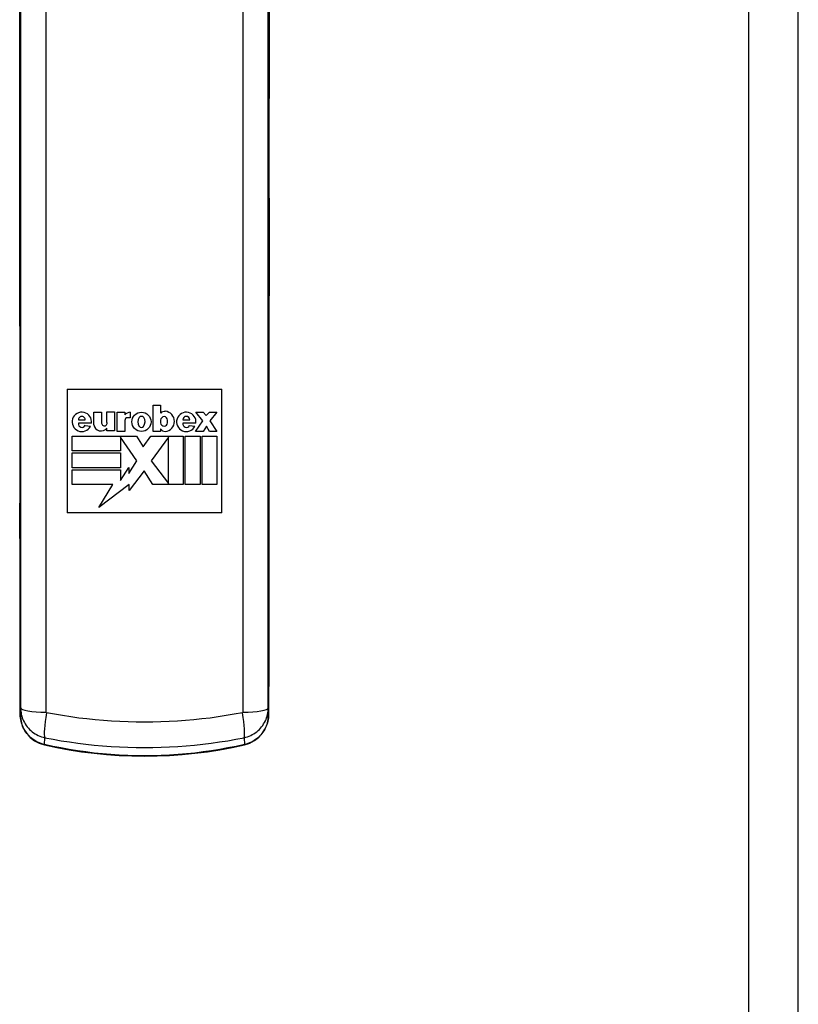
# Model space of a CAD drawing. Header units: inches. Extents: x 6 to 165, y 7 to 91.
# Tile 102 of 118: x 66.44 to 68.96, y 33.37 to 36.56. Entities that reach past the tile are written whole.
import ezdxf

# ---------------------------------------------------------------- set-up
doc = ezdxf.new("R2010")
doc.units = ezdxf.units.IN
doc.header["$MEASUREMENT"] = 0
doc.layers.add('Visible Edges(ANSI)', color=7, linetype='Continuous', lineweight=25)
doc.layers.add('Visible Tangent Edges(ANSI)', color=7, linetype='Continuous', lineweight=25)

msp = doc.modelspace()

# ---------------------------------------------------------------- linework, layer by layer
at = {"layer": 'Visible Edges(ANSI)'}
for p, q in [((68.959, 14.421), (68.959, 61.902)), ((66.594, 35.362), (66.594, 34.962)), ((66.594, 35.362), (67.094, 35.362)), ((67.094, 34.962), (67.094, 35.362)), ((66.8725, 35.3103), (66.8964, 35.3103)), ((66.8725, 35.2252), (66.8725, 35.3103)), ((66.8964, 35.3103), (66.8964, 35.2846)), ((66.6302, 35.2626), (66.6526, 35.2626)), ((66.6798, 35.2869), (66.7055, 35.2869)), ((66.6798, 35.2462), (66.6798, 35.2869)), ((66.7055, 35.2869), (66.7055, 35.2518)), ((66.7228, 35.2888), (66.7467, 35.2888)), ((66.7228, 35.2538), (66.7228, 35.2888)), ((66.7467, 35.2888), (66.7467, 35.2266)), ((66.7556, 35.2247), (66.7556, 35.2869)), ((66.7556, 35.2869), (66.7804, 35.2869)), ((66.7804, 35.2869), (66.7804, 35.2785)), ((66.7982, 35.2696), (66.7893, 35.2696)), ((66.7982, 35.2869), (66.7982, 35.2696)), ((66.8964, 35.2617), (66.8964, 35.2532)), ((66.9189, 35.2532), (66.9189, 35.2617)), ((66.968, 35.2626), (66.9904, 35.2626)), ((67.0106, 35.2874), (67.0344, 35.2874)), ((67.033, 35.2589), (67.0106, 35.2874)), ((67.0344, 35.2874), (67.0438, 35.2762)), ((67.0438, 35.2762), (67.0541, 35.2874)), ((67.0541, 35.2874), (67.0779, 35.2874)), ((67.0779, 35.2874), (67.0555, 35.2589)), ((66.6724, 35.2514), (66.6304, 35.2514)), ((66.6517, 35.2448), (66.6695, 35.2421)), ((66.7228, 35.2266), (66.7228, 35.236)), ((66.7804, 35.2607), (66.7804, 35.2247)), ((66.8964, 35.2336), (66.8964, 35.2252)), ((67.0102, 35.2514), (66.9682, 35.2514)), ((66.9895, 35.2448), (67.0073, 35.2421)), ((67.0096, 35.2252), (67.033, 35.2589)), ((67.0447, 35.242), (67.0335, 35.2252)), ((67.0541, 35.2252), (67.0447, 35.242)), ((67.0555, 35.2589), (67.0779, 35.2252)), ((66.6101, 35.2097), (66.8183, 35.2097)), ((66.6101, 35.162), (66.6101, 35.2097)), ((66.7467, 35.2266), (66.7228, 35.2266)), ((66.7804, 35.2247), (66.7556, 35.2247)), ((66.7663, 35.2065), (66.7663, 35.162)), ((66.8197, 35.1302), (66.7663, 35.2065)), ((66.8183, 35.2097), (66.8403, 35.1751)), ((66.8403, 35.1751), (66.8641, 35.2097)), ((66.8641, 35.2097), (66.9694, 35.2097)), ((66.9217, 35.2069), (66.8655, 35.1302)), ((66.8964, 35.2252), (66.8725, 35.2252)), ((66.9217, 35.0563), (66.9217, 35.2069)), ((66.9694, 35.2097), (66.9694, 35.0535)), ((66.9759, 35.2097), (67.0237, 35.2097)), ((66.9759, 35.0535), (66.9759, 35.2097)), ((67.0335, 35.2252), (67.0096, 35.2252)), ((67.0237, 35.2097), (67.0237, 35.0535)), ((67.0302, 35.2097), (67.0779, 35.2097)), ((67.0302, 35.0535), (67.0302, 35.2097)), ((67.0779, 35.2252), (67.0541, 35.2252)), ((67.0779, 35.2097), (67.0779, 35.0535)), ((66.7663, 35.162), (66.6101, 35.162)), ((66.6101, 35.1555), (66.7663, 35.1555)), ((66.6101, 35.1077), (66.6101, 35.1555)), ((66.7663, 35.1555), (66.7663, 35.1077)), ((66.7663, 35.1077), (66.6101, 35.1077)), ((66.7663, 35.0666), (66.7935, 35.1087)), ((66.7935, 35.0895), (66.8197, 35.1302)), ((66.7935, 35.1087), (66.7935, 35.0895)), ((66.8655, 35.1302), (66.9217, 35.0563)), ((66.6101, 35.1012), (66.7663, 35.1012)), ((66.6101, 35.0535), (66.6101, 35.1012)), ((66.7663, 35.1012), (66.7663, 35.0666)), ((66.8431, 35.0977), (66.7949, 35.034)), ((66.8711, 35.0535), (66.8431, 35.0977)), ((66.7415, 35.0535), (66.6101, 35.0535)), ((66.7949, 35.0537), (66.6966, 34.9786)), ((66.6966, 34.9786), (66.7415, 35.0535)), ((66.7949, 35.034), (66.7949, 35.0537)), ((66.9694, 35.0535), (66.8711, 35.0535)), ((67.0237, 35.0535), (66.9759, 35.0535)), ((67.0779, 35.0535), (67.0302, 35.0535)), ((67.094, 34.962), (66.594, 34.962))]:
    msp.add_line(p, q, dxfattribs=at)
at = {"layer": 'Visible Edges(ANSI)', "flags": 128}
for points in [[(66.4405, 36.5662), (66.4406, 36.5391), (66.4407, 36.5117), (66.4408, 36.4839), (66.4408, 36.4558), (66.4409, 36.4275), (66.441, 36.3988), (66.441, 36.3699), (66.4411, 36.3407), (66.4411, 36.3113), (66.4412, 36.2817), (66.4412, 36.252), (66.4412, 36.2221), (66.4412, 36.1921), (66.4413, 36.162), (66.4413, 36.1318), (66.4413, 36.1016), (66.4412, 36.0714), (66.4412, 36.0411), (66.4412, 36.0109), (66.4412, 35.9807), (66.4411, 35.9506), (66.4411, 35.9206), (66.4411, 35.8907), (66.441, 35.8609), (66.4409, 35.8314), (66.4409, 35.802)], [(67.2471, 35.802), (67.2471, 35.8314), (67.247, 35.8609), (67.247, 35.8907), (67.2469, 35.9206), (67.2469, 35.9506), (67.2468, 35.9807), (67.2468, 36.0109), (67.2468, 36.0411), (67.2468, 36.0714), (67.2468, 36.1016), (67.2468, 36.1318), (67.2468, 36.162), (67.2468, 36.1921), (67.2468, 36.2221), (67.2468, 36.252), (67.2468, 36.2817), (67.2469, 36.3113), (67.2469, 36.3407), (67.247, 36.3699), (67.247, 36.3988), (67.2471, 36.4275), (67.2472, 36.4558), (67.2472, 36.4839), (67.2473, 36.5117), (67.2474, 36.5391), (67.2475, 36.5662)], [(66.4409, 35.7415), (66.4409, 35.7561), (66.4408, 35.7714), (66.4408, 35.7868), (66.4409, 35.802)], [(67.2471, 35.802), (67.2472, 35.7868), (67.2472, 35.7714), (67.2472, 35.7561), (67.2471, 35.7415)], [(66.4409, 35.7415), (66.4411, 35.6944), (66.4412, 35.6464), (66.4413, 35.5977), (66.4415, 35.5483), (66.4416, 35.4983), (66.4416, 35.4478), (66.4417, 35.3971), (66.4417, 35.3462), (66.4418, 35.2953), (66.4418, 35.2444), (66.4417, 35.1936), (66.4417, 35.1431), (66.4416, 35.093), (66.4416, 35.0433), (66.4415, 34.9943), (66.4414, 34.946)], [(67.2466, 34.946), (67.2465, 34.9943), (67.2464, 35.0433), (67.2464, 35.093), (67.2463, 35.1431), (67.2463, 35.1936), (67.2463, 35.2444), (67.2463, 35.2953), (67.2463, 35.3462), (67.2463, 35.3971), (67.2464, 35.4478), (67.2465, 35.4983), (67.2465, 35.5483), (67.2467, 35.5977), (67.2468, 35.6464), (67.2469, 35.6944), (67.2471, 35.7415)], [(66.4414, 34.8865), (66.4414, 34.9013), (66.4413, 34.9164), (66.4413, 34.9314), (66.4414, 34.946)], [(67.2466, 34.946), (67.2467, 34.9314), (67.2467, 34.9164), (67.2467, 34.9013), (67.2466, 34.8865)], [(66.4414, 34.8865), (66.4416, 34.8381), (66.4417, 34.7891), (66.4418, 34.7395), (66.4419, 34.6895), (66.442, 34.6392), (66.4421, 34.5888), (66.4422, 34.5384), (66.4422, 34.488)], [(67.2458, 34.488), (67.2459, 34.5384), (67.2459, 34.5888), (67.246, 34.6392), (67.2461, 34.6895), (67.2462, 34.7395), (67.2463, 34.7891), (67.2465, 34.8381), (67.2466, 34.8865)], [(66.4423, 34.3099), (66.4436, 34.2934), (66.4476, 34.2773), (66.4542, 34.262), (66.4634, 34.2478), (66.4748, 34.2352), (66.4884, 34.2247), (66.5036, 34.2166), (66.5202, 34.2112)], [(67.1678, 34.2112), (67.1844, 34.2166), (67.1997, 34.2248), (67.2133, 34.2353), (67.2248, 34.2479), (67.2338, 34.2621), (67.2404, 34.2774), (67.2444, 34.2935), (67.2457, 34.3099)], [(66.5202, 34.2112), (66.5601, 34.2027), (66.6002, 34.1953), (66.6405, 34.189), (66.6811, 34.1839), (66.7217, 34.1799), (66.7625, 34.177), (66.8032, 34.1753), (66.844, 34.1747), (66.8848, 34.1753), (66.9255, 34.177), (66.9663, 34.1799), (67.0069, 34.1839), (67.0475, 34.189), (67.0878, 34.1953), (67.1279, 34.2027), (67.1678, 34.2112)]]:
    msp.add_lwpolyline(points, dxfattribs=at)
at = {"layer": 'Visible Edges(ANSI)'}
msp.add_circle((66.8342, 35.2561), 0.0311, dxfattribs=at)
for centre, radius, start, end in [((66.6414, 35.2561), 0.0313, 351.4159, 333.5756), ((66.6414, 35.2626), 0.0112, 359.9996, 179.9996), ((66.7986, 35.2631), 0.0239, 91.0011, 139.6913), ((66.7893, 35.2607), 0.00889, 90, 180), ((66.8487, 35.2561), 0.0262, 147.0462, 213.6569), ((66.8342, 35.264), 0.00983, 40.5763, 139.431), ((66.8197, 35.2561), 0.0262, 325.1553, 33.0999), ((66.9097, 35.272), 0.0182, 84.5699, 136.5422), ((66.9076, 35.2617), 0.0112, 0, 180), ((66.9083, 35.2577), 0.0327, 275.4301, 84.5699), ((66.9792, 35.2561), 0.0313, 351.4163, 333.5756), ((66.9792, 35.2626), 0.0112, 0, 180), ((66.6415, 35.2495), 0.0112, 170.4055, 335.3757), ((66.7036, 35.251), 0.0243, 191.1856, 322.0201), ((66.7143, 35.2518), 0.00876, 180, 12.6079), ((66.8343, 35.2481), 0.00983, 221.2325, 314.731), ((66.9076, 35.2532), 0.0112, 180, 0), ((66.91, 35.2402), 0.0151, 205.8544, 275.4301), ((66.9793, 35.2495), 0.0112, 170.4088, 335.3726)]:
    msp.add_arc(centre, radius, start, end, dxfattribs=at)
for centre, major_axis, ratio, start_param, end_param in [((66.4391, 35.0959), (-0.0046, 8.559), 0.000324, 4.620428, 4.641305), ((67.2489, 35.0959), (-0.0046, -8.559), 0.000322, 4.783473, 4.80435)]:
    msp.add_ellipse(centre, major_axis=major_axis, ratio=ratio, start_param=start_param, end_param=end_param, dxfattribs=at)
at = {"layer": 'Visible Tangent Edges(ANSI)'}
for p, q in [((68.798, 61.902), (68.798, 14.421)), ((66.4423, 34.3099), (66.4422, 34.488)), ((67.2458, 34.488), (67.2457, 34.3099)), ((66.4433, 34.3305), (66.4423, 34.3099)), ((67.2457, 34.3099), (67.2447, 34.3305)), ((66.5206, 34.212), (66.5218, 34.2344)), ((67.1662, 34.2344), (67.1674, 34.212))]:
    msp.add_line(p, q, dxfattribs=at)
at = {"layer": 'Visible Tangent Edges(ANSI)', "flags": 128}
for points in [[(66.5261, 34.3163), (66.5261, 34.4387), (66.5261, 34.5614), (66.5261, 34.6844), (66.5261, 34.8077), (66.5261, 34.9313), (66.5261, 35.0551), (66.5261, 35.179), (66.5261, 35.3031), (66.5261, 35.4273), (66.5261, 35.5516), (66.5261, 35.676), (66.5261, 35.8003), (66.5261, 35.9246), (66.5261, 36.0489), (66.5261, 36.1731), (66.5261, 36.2971), (66.5261, 36.4209), (66.5261, 36.5446), (66.5261, 36.668)], [(67.1619, 36.668), (67.1619, 36.5446), (67.1619, 36.4209), (67.1619, 36.2971), (67.1619, 36.1731), (67.1619, 36.0489), (67.1619, 35.9246), (67.1619, 35.8003), (67.1619, 35.676), (67.1619, 35.5516), (67.1619, 35.4273), (67.1619, 35.3031), (67.1619, 35.179), (67.1619, 35.0551), (67.1619, 34.9313), (67.1619, 34.8077), (67.1619, 34.6844), (67.1619, 34.5614), (67.1619, 34.4387), (67.1619, 34.3163)], [(66.4433, 36.6573), (66.4433, 36.5351), (66.4433, 36.4128), (66.4433, 36.2903), (66.4433, 36.1675), (66.4433, 36.0447), (66.4433, 35.9218), (66.4433, 35.7988), (66.4433, 35.6757), (66.4433, 35.5527), (66.4433, 35.4297), (66.4433, 35.3068), (66.4433, 35.1841), (66.4433, 35.0614), (66.4433, 34.939), (66.4433, 34.8167), (66.4433, 34.6947), (66.4433, 34.573), (66.4433, 34.4516), (66.4433, 34.3305)], [(67.2447, 34.3305), (67.2447, 34.4516), (67.2447, 34.573), (67.2447, 34.6947), (67.2447, 34.8167), (67.2447, 34.939), (67.2447, 35.0614), (67.2447, 35.1841), (67.2447, 35.3068), (67.2447, 35.4297), (67.2447, 35.5527), (67.2447, 35.6757), (67.2447, 35.7988), (67.2447, 35.9218), (67.2447, 36.0447), (67.2447, 36.1675), (67.2447, 36.2903), (67.2447, 36.4128), (67.2447, 36.5351), (67.2447, 36.6573)], [(66.4409, 35.8019), (66.441, 35.8411), (66.441, 35.8807), (66.4411, 35.9205), (66.4412, 35.9606), (66.4412, 36.0008), (66.4412, 36.0411), (66.4413, 36.0814), (66.4413, 36.1218), (66.4413, 36.162), (66.4412, 36.2022), (66.4412, 36.2421), (66.4412, 36.2819), (66.4411, 36.3213), (66.4411, 36.3603), (66.441, 36.399), (66.4409, 36.4371), (66.4408, 36.4748), (66.4407, 36.512), (66.4406, 36.5485), (66.4404, 36.5844)], [(67.2476, 36.5844), (67.2474, 36.5485), (67.2473, 36.512), (67.2472, 36.4748), (67.2471, 36.4371), (67.247, 36.399), (67.247, 36.3603), (67.2469, 36.3213), (67.2468, 36.2819), (67.2468, 36.2421), (67.2468, 36.2022), (67.2468, 36.162), (67.2468, 36.1218), (67.2468, 36.0814), (67.2468, 36.0411), (67.2468, 36.0008), (67.2469, 35.9606), (67.2469, 35.9205), (67.247, 35.8807), (67.2471, 35.8411), (67.2471, 35.8019)], [(66.4409, 35.7417), (66.4409, 35.7441), (66.4409, 35.7464), (66.4409, 35.7489), (66.4409, 35.7513), (66.4409, 35.7538), (66.4409, 35.7562), (66.4409, 35.7587), (66.4408, 35.7612), (66.4408, 35.7638), (66.4408, 35.7663), (66.4408, 35.7688), (66.4408, 35.7714), (66.4408, 35.774), (66.4408, 35.7765), (66.4408, 35.7791), (66.4408, 35.7816), (66.4408, 35.7842), (66.4408, 35.7868), (66.4408, 35.7893), (66.4408, 35.7919), (66.4409, 35.7944), (66.4409, 35.7969), (66.4409, 35.7994), (66.4409, 35.8019)], [(67.2471, 35.8019), (67.2471, 35.7994), (67.2472, 35.7969), (67.2472, 35.7944), (67.2472, 35.7919), (67.2472, 35.7893), (67.2472, 35.7868), (67.2472, 35.7842), (67.2472, 35.7816), (67.2472, 35.7791), (67.2472, 35.7765), (67.2472, 35.774), (67.2472, 35.7714), (67.2472, 35.7688), (67.2472, 35.7663), (67.2472, 35.7638), (67.2472, 35.7612), (67.2472, 35.7587), (67.2472, 35.7562), (67.2471, 35.7538), (67.2471, 35.7513), (67.2471, 35.7489), (67.2471, 35.7464), (67.2471, 35.7441), (67.2471, 35.7417)], [(66.4414, 34.9458), (66.4414, 34.9779), (66.4415, 35.0104), (66.4416, 35.0432), (66.4416, 35.0763), (66.4417, 35.1095), (66.4417, 35.143), (66.4417, 35.1767), (66.4417, 35.2104), (66.4418, 35.2443), (66.4418, 35.2783), (66.4418, 35.3123), (66.4417, 35.3462), (66.4417, 35.3802), (66.4417, 35.4141), (66.4416, 35.4479), (66.4416, 35.4816), (66.4415, 35.5151), (66.4415, 35.5484), (66.4414, 35.5814), (66.4413, 35.6142), (66.4412, 35.6466), (66.4411, 35.6787), (66.441, 35.7104), (66.4409, 35.7417)], [(67.2471, 35.7417), (67.247, 35.7104), (67.2469, 35.6787), (67.2468, 35.6466), (67.2467, 35.6142), (67.2466, 35.5814), (67.2465, 35.5484), (67.2465, 35.5151), (67.2464, 35.4816), (67.2464, 35.4479), (67.2463, 35.4141), (67.2463, 35.3802), (67.2463, 35.3462), (67.2463, 35.3123), (67.2463, 35.2783), (67.2463, 35.2443), (67.2463, 35.2104), (67.2463, 35.1767), (67.2463, 35.143), (67.2463, 35.1095), (67.2464, 35.0763), (67.2464, 35.0432), (67.2465, 35.0104), (67.2466, 34.9779), (67.2466, 34.9458)], [(66.4414, 34.8867), (66.4414, 34.8891), (66.4414, 34.8915), (66.4414, 34.8939), (66.4414, 34.8964), (66.4414, 34.8989), (66.4414, 34.9013), (66.4414, 34.9038), (66.4413, 34.9063), (66.4413, 34.9088), (66.4413, 34.9114), (66.4413, 34.9139), (66.4413, 34.9164), (66.4413, 34.9189), (66.4413, 34.9214), (66.4413, 34.9239), (66.4413, 34.9264), (66.4413, 34.9289), (66.4413, 34.9313), (66.4413, 34.9338), (66.4413, 34.9362), (66.4414, 34.9387), (66.4414, 34.9411), (66.4414, 34.9435), (66.4414, 34.9458)], [(67.2466, 34.9458), (67.2466, 34.9435), (67.2467, 34.9411), (67.2467, 34.9387), (67.2467, 34.9362), (67.2467, 34.9338), (67.2467, 34.9313), (67.2467, 34.9289), (67.2467, 34.9264), (67.2467, 34.9239), (67.2467, 34.9214), (67.2467, 34.9189), (67.2467, 34.9164), (67.2467, 34.9139), (67.2467, 34.9114), (67.2467, 34.9088), (67.2467, 34.9063), (67.2467, 34.9038), (67.2467, 34.9013), (67.2466, 34.8989), (67.2466, 34.8964), (67.2466, 34.8939), (67.2466, 34.8915), (67.2466, 34.8891), (67.2466, 34.8867)], [(66.4422, 34.488), (66.4422, 34.5048), (66.4422, 34.5216), (66.4422, 34.5384), (66.4421, 34.5552), (66.4421, 34.572), (66.4421, 34.5888), (66.4421, 34.6056), (66.4421, 34.6224), (66.442, 34.6392), (66.442, 34.656), (66.442, 34.6728), (66.4419, 34.6895), (66.4419, 34.7062), (66.4419, 34.7229), (66.4418, 34.7396), (66.4418, 34.7562), (66.4417, 34.7727), (66.4417, 34.7892), (66.4417, 34.8056), (66.4416, 34.822), (66.4416, 34.8383), (66.4415, 34.8545), (66.4415, 34.8706), (66.4414, 34.8867)], [(67.2466, 34.8867), (67.2466, 34.8706), (67.2465, 34.8545), (67.2465, 34.8383), (67.2464, 34.822), (67.2464, 34.8056), (67.2463, 34.7892), (67.2463, 34.7727), (67.2462, 34.7562), (67.2462, 34.7396), (67.2461, 34.7229), (67.2461, 34.7062), (67.2461, 34.6895), (67.246, 34.6728), (67.246, 34.656), (67.246, 34.6392), (67.246, 34.6224), (67.2459, 34.6056), (67.2459, 34.5888), (67.2459, 34.572), (67.2459, 34.5552), (67.2459, 34.5384), (67.2458, 34.5216), (67.2458, 34.5048), (67.2458, 34.488)], [(66.5206, 34.212), (66.5151, 34.2134), (66.5096, 34.2151), (66.5043, 34.2172), (66.4991, 34.2195), (66.494, 34.2221), (66.4891, 34.225), (66.4844, 34.2282), (66.4799, 34.2316), (66.4756, 34.2353), (66.4715, 34.2391), (66.4676, 34.2433), (66.464, 34.2476), (66.4606, 34.2521), (66.4575, 34.2568), (66.4546, 34.2617), (66.4521, 34.2667), (66.4498, 34.2718), (66.4479, 34.277), (66.4462, 34.2823), (66.4448, 34.2878), (66.4437, 34.2932), (66.4429, 34.2988), (66.4424, 34.3043), (66.4423, 34.3099)], [(66.4433, 34.3305), (66.4435, 34.3252), (66.4439, 34.3199), (66.4447, 34.3145), (66.4457, 34.3092), (66.4471, 34.3039), (66.4487, 34.2987), (66.4507, 34.2936), (66.4529, 34.2885), (66.4555, 34.2836), (66.4583, 34.2788), (66.4614, 34.2742), (66.4648, 34.2697), (66.4685, 34.2654), (66.4723, 34.2613), (66.4765, 34.2574), (66.4808, 34.2538), (66.4854, 34.2504), (66.4902, 34.2472), (66.4951, 34.2444), (66.5002, 34.2418), (66.5054, 34.2395), (66.5108, 34.2375), (66.5163, 34.2358), (66.5218, 34.2344)], [(66.5274, 34.3148), (66.5273, 34.3148), (66.5272, 34.3148), (66.5271, 34.3148), (66.527, 34.3149), (66.5269, 34.3149), (66.5268, 34.315), (66.5268, 34.315), (66.5267, 34.3151), (66.5266, 34.3151), (66.5265, 34.3152), (66.5265, 34.3153), (66.5264, 34.3153), (66.5264, 34.3154), (66.5263, 34.3155), (66.5263, 34.3156), (66.5262, 34.3156), (66.5262, 34.3157), (66.5262, 34.3158), (66.5261, 34.3159), (66.5261, 34.316), (66.5261, 34.3161), (66.5261, 34.3162), (66.5261, 34.3163), (66.5261, 34.3163)], [(67.1607, 34.3148), (67.1347, 34.31), (67.1087, 34.3056), (67.0825, 34.3016), (67.0562, 34.298), (67.0299, 34.2949), (67.0034, 34.2921), (66.9769, 34.2898), (66.9504, 34.2879), (66.9238, 34.2865), (66.8972, 34.2854), (66.8706, 34.2848), (66.844, 34.2846), (66.8174, 34.2848), (66.7908, 34.2854), (66.7642, 34.2865), (66.7376, 34.2879), (66.7111, 34.2898), (66.6846, 34.2922), (66.6581, 34.2949), (66.6318, 34.298), (66.6055, 34.3016), (66.5793, 34.3056), (66.5533, 34.31), (66.5274, 34.3148)], [(67.1619, 34.3163), (67.1619, 34.3163), (67.1619, 34.3162), (67.1619, 34.3161), (67.1619, 34.316), (67.1619, 34.3159), (67.1619, 34.3158), (67.1618, 34.3157), (67.1618, 34.3156), (67.1617, 34.3156), (67.1617, 34.3155), (67.1616, 34.3154), (67.1616, 34.3153), (67.1615, 34.3153), (67.1615, 34.3152), (67.1614, 34.3151), (67.1613, 34.3151), (67.1613, 34.315), (67.1612, 34.315), (67.1611, 34.3149), (67.161, 34.3149), (67.1609, 34.3148), (67.1608, 34.3148), (67.1607, 34.3148), (67.1607, 34.3148)], [(67.1662, 34.2344), (67.1717, 34.2358), (67.1772, 34.2375), (67.1825, 34.2395), (67.1877, 34.2418), (67.1928, 34.2443), (67.1978, 34.2472), (67.2025, 34.2503), (67.2071, 34.2537), (67.2115, 34.2574), (67.2156, 34.2612), (67.2195, 34.2653), (67.2231, 34.2696), (67.2265, 34.2741), (67.2296, 34.2788), (67.2325, 34.2835), (67.235, 34.2885), (67.2373, 34.2935), (67.2392, 34.2986), (67.2409, 34.3038), (67.2423, 34.3091), (67.2433, 34.3145), (67.2441, 34.3198), (67.2446, 34.3252), (67.2447, 34.3305)], [(67.2457, 34.3099), (67.2456, 34.3043), (67.2451, 34.2988), (67.2443, 34.2933), (67.2432, 34.2878), (67.2419, 34.2824), (67.2402, 34.2771), (67.2382, 34.2719), (67.236, 34.2668), (67.2334, 34.2618), (67.2306, 34.2569), (67.2275, 34.2522), (67.2241, 34.2477), (67.2205, 34.2434), (67.2166, 34.2393), (67.2125, 34.2353), (67.2082, 34.2317), (67.2037, 34.2282), (67.199, 34.2251), (67.1941, 34.2222), (67.189, 34.2195), (67.1838, 34.2172), (67.1784, 34.2151), (67.1729, 34.2134), (67.1674, 34.212)], [(67.1674, 34.212), (67.1409, 34.2062), (67.1142, 34.201), (67.0875, 34.1962), (67.0607, 34.1919), (67.0337, 34.1881), (67.0067, 34.1848), (66.9797, 34.182), (66.9526, 34.1797), (66.9254, 34.1779), (66.8983, 34.1766), (66.8711, 34.1759), (66.844, 34.1756), (66.8168, 34.1759), (66.7897, 34.1766), (66.7626, 34.1779), (66.7354, 34.1797), (66.7083, 34.182), (66.6813, 34.1848), (66.6543, 34.1881), (66.6274, 34.1919), (66.6005, 34.1962), (66.5738, 34.201), (66.5471, 34.2062), (66.5206, 34.212)], [(66.5218, 34.2344), (66.5482, 34.2294), (66.5747, 34.2247), (66.6013, 34.2205), (66.628, 34.2167), (66.6549, 34.2134), (66.6818, 34.2105), (66.7087, 34.208), (66.7358, 34.206), (66.7628, 34.2045), (66.7899, 34.2033), (66.8169, 34.2027), (66.844, 34.2024), (66.8711, 34.2027), (66.8981, 34.2033), (66.9252, 34.2045), (66.9522, 34.206), (66.9792, 34.208), (67.0062, 34.2105), (67.0331, 34.2134), (67.06, 34.2167), (67.0867, 34.2205), (67.1133, 34.2247), (67.1398, 34.2294), (67.1662, 34.2344)]]:
    msp.add_lwpolyline(points, dxfattribs=at)
at = {"layer": 'Visible Tangent Edges(ANSI)'}
for centre, major_axis, ratio, start_param, end_param in [((66.4999, 35.8019), (-0.0591, 0.0001), 0.255828, 0, 0.009027), ((67.1881, 35.8019), (0.0591, 0.0001), 0.255828, 6.274158, 6.283185), ((66.5, 35.7417), (-0.0591, -0.0002), 0.406019, 6.273636, 6.283185), ((67.1881, 35.7417), (0.0591, -0.0002), 0.406019, 0, 0.009549), ((66.5004, 34.9459), (-0.0591, 0.0001), 0.345406, 0, 0.009299), ((67.1876, 34.9459), (0.0591, 0.0001), 0.345406, 6.273886, 6.283185), ((66.5005, 34.8867), (-0.0591, -0.0002), 0.305399, 6.274021, 6.283185), ((67.1876, 34.8867), (0.0591, -0.0002), 0.305399, 0, 0.009164), ((66.5012, 34.488), (-0.0591, 0), 0.071024, 0, 0.008749), ((67.1868, 34.488), (0.0591, 0), 0.071024, 6.274437, 6.283185), ((66.5013, 34.31), (-0.0591, 0), 0.091831, 0, 0.008764), ((66.5417, 34.3307), (-0.0984, 0), 0.147423, 0.008823, 1.411149), ((66.5429, 34.3291), (-0.0193, -0.0965), 0.128628, 4.88723, 6.111325), ((67.1451, 34.3291), (0.0193, -0.0965), 0.128628, 0.17186, 1.395956), ((67.1463, 34.3307), (0.0984, 0), 0.147423, 4.872036, 6.274362), ((67.1867, 34.31), (0.0591, 0), 0.091831, 6.274422, 6.283185), ((66.5334, 34.2688), (-0.0131, -0.0576), 0.021586, 0, 0.170428), ((67.1546, 34.2688), (0.0131, -0.0576), 0.021586, 6.112757, 6.283185)]:
    msp.add_ellipse(centre, major_axis=major_axis, ratio=ratio, start_param=start_param, end_param=end_param, dxfattribs=at)

doc.saveas('drawing.dxf')
